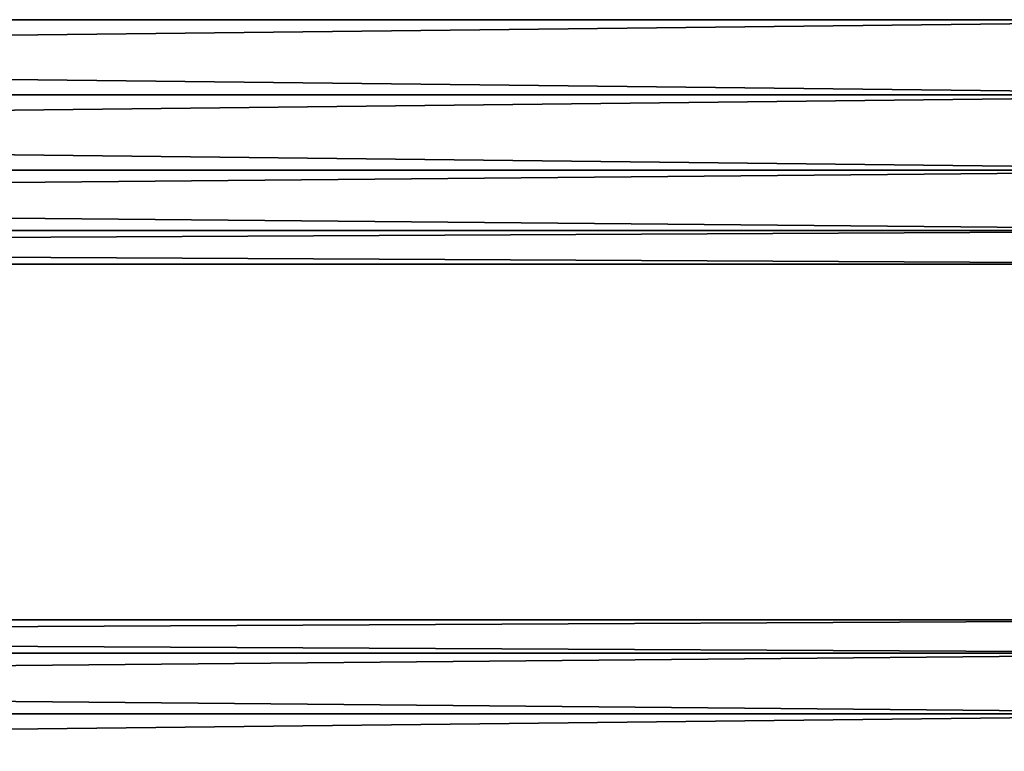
# Model space of a CAD drawing. Extents: x -250 to 250, y -963 to 894.
# Tile 238 of 256: x 125 to 187, y 728 to 775. Entities that reach past the tile are written whole.
import ezdxf

# ---------------------------------------------------------------- set-up
doc = ezdxf.new("R2010")
doc.units = 0
doc.header["$LTSCALE"] = 65.185185
for name, color, linetype in [('675', 7, 'CONTINUOUS'), ('676', 7, 'CONTINUOUS'), ('678', 7, 'CONTINUOUS')]:
    doc.layers.add(name, color=color, linetype=linetype)

msp = doc.modelspace()

# ---------------------------------------------------------------- linework, layer by layer
at = {"layer": '675', "color": 7, "linetype": 'CONTINUOUS'}
for points in [[(210, 765.227, 9.911), (210, 770, 11), (-210, 765.227, 9.911), (210, 765.227, 9.911)], [(-210, 770, -11), (210, 765.227, -9.911), (-210, 765.227, -9.911), (-210, 770, -11)], [(210, 770, -11), (210, 765.227, -9.911), (-210, 770, -11), (210, 770, -11)], [(210, 770, 11), (-210, 770, 11), (-210, 765.227, 9.911), (210, 770, 11)], [(210, 761.4, 6.858), (210, 765.227, 9.911), (-210, 761.4, 6.858), (210, 761.4, 6.858)], [(210, 761.4, -6.858), (-210, 761.4, -6.858), (-210, 765.227, -9.911), (210, 761.4, -6.858)], [(210, 765.227, 9.911), (-210, 765.227, 9.911), (-210, 761.4, 6.858), (210, 765.227, 9.911)], [(210, 765.227, -9.911), (210, 761.4, -6.858), (-210, 765.227, -9.911), (210, 765.227, -9.911)], [(210, 759.276, 2.448), (210, 761.4, 6.858), (-210, 759.276, 2.448), (210, 759.276, 2.448)], [(210, 759.276, -2.448), (-210, 759.276, -2.448), (-210, 761.4, -6.858), (210, 759.276, -2.448)], [(210, 761.4, 6.858), (-210, 761.4, 6.858), (-210, 759.276, 2.448), (210, 761.4, 6.858)], [(210, 761.4, -6.858), (210, 759.276, -2.448), (-210, 761.4, -6.858), (210, 761.4, -6.858)], [(210, 759.276, 2.448), (-210, 759.276, 2.448), (-210, 759.276, -2.448), (210, 759.276, 2.448)], [(210, 759.276, -2.448), (210, 759.276, 2.448), (-210, 759.276, -2.448), (210, 759.276, -2.448)]]:
    msp.add_3dface(points, dxfattribs=at)
at = {"layer": '676', "color": 7, "linetype": 'CONTINUOUS'}
for points in [[(210, 778.6, 6.858), (-210, 778.6, 6.858), (-210, 774.773, 9.911), (210, 778.6, 6.858)], [(210, 774.773, 9.911), (210, 778.6, 6.858), (-210, 774.773, 9.911), (210, 774.773, 9.911)], [(210, 774.773, -9.911), (210, 770, -11), (-210, 774.773, -9.911), (210, 774.773, -9.911)], [(210, 770, -11), (-210, 770, -11), (-210, 774.773, -9.911), (210, 770, -11)], [(210, 770, 11), (210, 774.773, 9.911), (-210, 770, 11), (210, 770, 11)], [(210, 774.773, 9.911), (-210, 774.773, 9.911), (-210, 770, 11), (210, 774.773, 9.911)]]:
    msp.add_3dface(points, dxfattribs=at)
at = {"layer": '678', "color": 7, "linetype": 'CONTINUOUS'}
for points in [[(210, 736.724, 2.448), (210, 736.724, -2.448), (-210, 736.724, 2.448), (210, 736.724, 2.448)], [(210, 734.6, 6.858), (210, 736.724, 2.448), (-210, 734.6, 6.858), (210, 734.6, 6.858)], [(210, 736.724, 2.448), (-210, 736.724, 2.448), (-210, 734.6, 6.858), (210, 736.724, 2.448)], [(210, 736.724, -2.448), (210, 734.6, -6.858), (-210, 736.724, -2.448), (210, 736.724, -2.448)], [(210, 736.724, -2.448), (-210, 736.724, -2.448), (-210, 736.724, 2.448), (210, 736.724, -2.448)], [(210, 734.6, -6.858), (-210, 734.6, -6.858), (-210, 736.724, -2.448), (210, 734.6, -6.858)], [(210, 734.6, 6.858), (-210, 734.6, 6.858), (-210, 730.773, 9.911), (210, 734.6, 6.858)], [(210, 730.773, 9.911), (210, 734.6, 6.858), (-210, 730.773, 9.911), (210, 730.773, 9.911)], [(210, 734.6, -6.858), (210, 730.773, -9.911), (-210, 734.6, -6.858), (210, 734.6, -6.858)], [(210, 730.773, -9.911), (-210, 730.773, -9.911), (-210, 734.6, -6.858), (210, 730.773, -9.911)], [(210, 730.773, 9.911), (-210, 730.773, 9.911), (-210, 726, 11), (210, 730.773, 9.911)], [(210, 726, 11), (210, 730.773, 9.911), (-210, 726, 11), (210, 726, 11)], [(210, 730.773, -9.911), (210, 726, -11), (-210, 730.773, -9.911), (210, 730.773, -9.911)], [(210, 726, -11), (-210, 726, -11), (-210, 730.773, -9.911), (210, 726, -11)]]:
    msp.add_3dface(points, dxfattribs=at)

doc.saveas('drawing.dxf')
